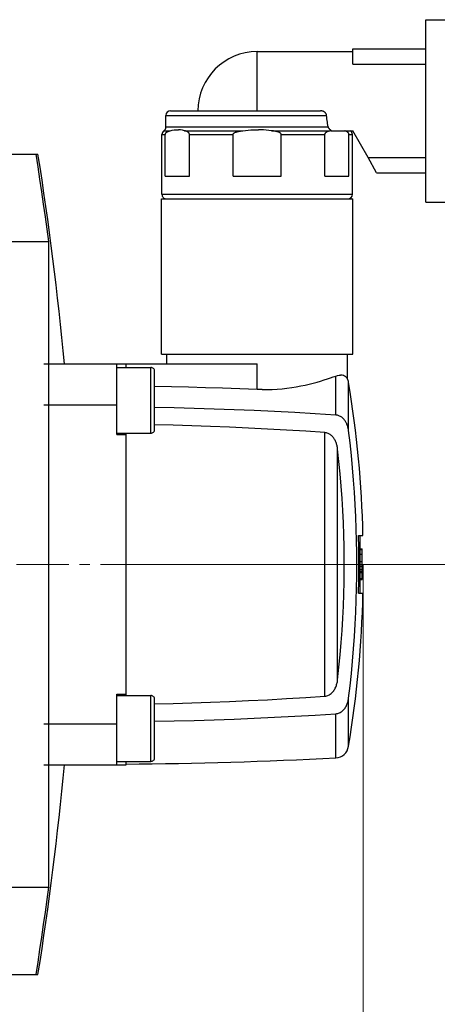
# Model space of a CAD drawing. Extents: x 0 to 1288, y 0 to 911.
# Tile 18 of 29: x 470 to 516, y 534 to 642. Entities that reach past the tile are written whole.
import ezdxf

# ---------------------------------------------------------------- set-up
doc = ezdxf.new("R2010")
doc.units = 0
doc.header["$LTSCALE"] = 15.34
doc.header["$MEASUREMENT"] = 0
doc.linetypes.add('CENTER', pattern=[0.6, 0.375, -0.075, 0.075, -0.075])
doc.layers.add('12000_RIGHT', color=7, linetype='CONTINUOUS')
doc.layers.add('12100_RIGHT_DIM', color=7, linetype='CONTINUOUS')

msp = doc.modelspace()

# ---------------------------------------------------------------- linework, layer by layer
at = {"layer": '12000_RIGHT', "color": 7, "linetype": 'CONTINUOUS', "lineweight": 25}
for p, q in [((514.570964, 642.032096), (517.070964, 642.032096)), ((514.570964, 622.032096), (514.570964, 642.032096)), ((496.070964, 638.532096), (506.570964, 638.532096)), ((496.070964, 632.032096), (496.070964, 638.532096)), ((506.570964, 638.832095), (514.570964, 638.832095)), ((506.570964, 637.15557), (506.570964, 638.832095)), ((506.570964, 637.15557), (514.570964, 637.15557)), ((486.570964, 632.032096), (502.999172, 632.032096)), ((503.03799, 632.031287), (502.999172, 632.032088)), ((503.076694, 632.028869), (503.03799, 632.031287)), ((503.115192, 632.024829), (503.076694, 632.028869)), ((503.153377, 632.019153), (503.115192, 632.024829)), ((503.19099, 632.011874), (503.153377, 632.019153)), ((503.22784, 632.003036), (503.19099, 632.011874)), ((503.263851, 631.99266), (503.22784, 632.003036)), ((503.298961, 631.980777), (503.263851, 631.99266)), ((503.333087, 631.967406), (503.298961, 631.980777)), ((503.366168, 631.952579), (503.333087, 631.967406)), ((503.398128, 631.936317), (503.366168, 631.952579)), ((503.428905, 631.918643), (503.398128, 631.936317)), ((503.458332, 631.899646), (503.428905, 631.918643)), ((503.486171, 631.879493), (503.458332, 631.899646)), ((503.512386, 631.858245), (503.486171, 631.879493)), ((503.536937, 631.83596), (503.512386, 631.858245)), ((486.070964, 631.532096), (503.68674, 631.532096)), ((486.070964, 630.272098), (486.070964, 631.532096)), ((503.559795, 631.812694), (503.536937, 631.83596)), ((503.580921, 631.788505), (503.559795, 631.812694)), ((503.600276, 631.763446), (503.580921, 631.788505)), ((503.6179, 631.737475), (503.600276, 631.763446)), ((503.633792, 631.710494), (503.6179, 631.737475)), ((503.647861, 631.682544), (503.633792, 631.710494)), ((503.659992, 631.653678), (503.647861, 631.682544)), ((503.670047, 631.624038), (503.659992, 631.653678)), ((503.677905, 631.593837), (503.670047, 631.624038)), ((503.683498, 631.563159), (503.677905, 631.593837)), ((503.68674, 631.532096), (503.683498, 631.563159)), ((503.701015, 631.350566), (503.686923, 631.532115)), ((503.71931, 631.169112), (503.701015, 631.350566)), ((503.741771, 630.988013), (503.71931, 631.169112)), ((503.768344, 630.807525), (503.741771, 630.988013)), ((503.798969, 630.627906), (503.768344, 630.807525)), ((485.850971, 629.852096), (486.543338, 629.852096)), ((486.070964, 630.272098), (503.871456, 630.272098)), ((486.127826, 629.676311), (486.148105, 629.692622)), ((486.148105, 629.692622), (486.168621, 629.707599)), ((486.168621, 629.707599), (486.189342, 629.721404)), ((486.189342, 629.721404), (486.210277, 629.734176)), ((486.210277, 629.734176), (486.23141, 629.746055)), ((486.23141, 629.746055), (486.252719, 629.757148)), ((486.252719, 629.757148), (486.274196, 629.76752)), ((486.274196, 629.76752), (486.295841, 629.777221)), ((486.295841, 629.777221), (486.317653, 629.786304)), ((486.317653, 629.786304), (486.339626, 629.794822)), ((486.339626, 629.794822), (486.361751, 629.802829)), ((486.361751, 629.802829), (486.384021, 629.810378)), ((486.384021, 629.810378), (486.406429, 629.817496)), ((486.406429, 629.817496), (486.428966, 629.824206)), ((486.428966, 629.824206), (486.451618, 629.830524)), ((486.451618, 629.830524), (486.474391, 629.836463)), ((486.474391, 629.836463), (486.497272, 629.842048)), ((486.497272, 629.842048), (486.520252, 629.847289)), ((486.520252, 629.847289), (486.543338, 629.852214)), ((486.543338, 629.852107), (486.760669, 629.897342)), ((486.760669, 629.897342), (486.989559, 629.938838)), ((486.989559, 629.938838), (487.216213, 629.96305)), ((487.216213, 629.96305), (487.43201, 629.96305)), ((487.658664, 629.938838), (487.43201, 629.96305)), ((487.887554, 629.897342), (487.658664, 629.938838)), ((488.104877, 629.852107), (487.887554, 629.897342)), ((488.104877, 629.852096), (494.509426, 629.852096)), ((488.127971, 629.847289), (488.104885, 629.852214)), ((488.150951, 629.842048), (488.127971, 629.847289)), ((488.173831, 629.836463), (488.150951, 629.842048)), ((488.196605, 629.830524), (488.173831, 629.836463)), ((488.219257, 629.824206), (488.196605, 629.830524)), ((488.241786, 629.817496), (488.219257, 629.824206)), ((488.264194, 629.810378), (488.241786, 629.817496)), ((488.286472, 629.802829), (488.264194, 629.810378)), ((488.308597, 629.794822), (488.286472, 629.802829)), ((488.33057, 629.786304), (488.308597, 629.794822)), ((488.352374, 629.777221), (488.33057, 629.786304)), ((488.374027, 629.76752), (488.352374, 629.777221)), ((488.395503, 629.757148), (488.374027, 629.76752)), ((488.416812, 629.746055), (488.395503, 629.757148)), ((488.437938, 629.734176), (488.416812, 629.746055)), ((488.458873, 629.721404), (488.437938, 629.734176)), ((488.479602, 629.707599), (488.458873, 629.721404)), ((488.500118, 629.692622), (488.479602, 629.707599)), ((488.520397, 629.676311), (488.500118, 629.692622)), ((493.678394, 629.676311), (493.718959, 629.692622)), ((493.718959, 629.692622), (493.759983, 629.707599)), ((493.759983, 629.707599), (493.801441, 629.721404)), ((493.801441, 629.721404), (493.843303, 629.734176)), ((493.843303, 629.734176), (493.885562, 629.746055)), ((493.885562, 629.746055), (493.92818, 629.757148)), ((493.92818, 629.757148), (493.971134, 629.76752)), ((493.971134, 629.76752), (494.01443, 629.777221)), ((494.01443, 629.777221), (494.058055, 629.786304)), ((494.058055, 629.786304), (494.101993, 629.794822)), ((494.101993, 629.794822), (494.146243, 629.802829)), ((494.146243, 629.802829), (494.190792, 629.810378)), ((494.190792, 629.810378), (494.235607, 629.817496)), ((494.235607, 629.817496), (494.280673, 629.824206)), ((494.280673, 629.824206), (494.325984, 629.830524)), ((494.325984, 629.830524), (494.371524, 629.836463)), ((494.371524, 629.836463), (494.417285, 629.842048)), ((494.417285, 629.842048), (494.463252, 629.847289)), ((494.463252, 629.847289), (494.509418, 629.852214)), ((494.509426, 629.852107), (494.782146, 629.880633)), ((494.782146, 629.880633), (495.067729, 629.909602)), ((495.067729, 629.909602), (495.359996, 629.935603)), ((495.359996, 629.935603), (495.651546, 629.954761)), ((495.651546, 629.954761), (495.934818, 629.96498)), ((495.934818, 629.96498), (496.207118, 629.96498)), ((496.490383, 629.954761), (496.207118, 629.96498)), ((496.78194, 629.935603), (496.490383, 629.954761)), ((497.074207, 629.909602), (496.78194, 629.935603)), ((497.359783, 629.880633), (497.074207, 629.909602)), ((497.632503, 629.852107), (497.359783, 629.880633)), ((497.632503, 629.852096), (504.037052, 629.852096)), ((497.686695, 629.8464), (497.632518, 629.852214)), ((497.740589, 629.840144), (497.686695, 629.8464)), ((497.7942, 629.833407), (497.740589, 629.840144)), ((497.847492, 629.826167), (497.7942, 629.833407)), ((497.900463, 629.818393), (497.847492, 629.826167)), ((497.953082, 629.810058), (497.900463, 629.818393)), ((498.005336, 629.801128), (497.953082, 629.810058)), ((498.05717, 629.791553), (498.005336, 629.801128)), ((498.108577, 629.781242), (498.05717, 629.791553)), ((498.159534, 629.770114), (498.108577, 629.781242)), ((498.210033, 629.758079), (498.159534, 629.770114)), ((498.260059, 629.745051), (498.210033, 629.758079)), ((498.309589, 629.730937), (498.260059, 629.745051)), ((498.35857, 629.715537), (498.309589, 629.730937)), ((498.406978, 629.69863), (498.35857, 629.715537)), ((498.454761, 629.679988), (498.406978, 629.69863)), ((503.62154, 629.676311), (503.641818, 629.692622)), ((503.641818, 629.692622), (503.662334, 629.707599)), ((503.662334, 629.707599), (503.683055, 629.721404)), ((503.683055, 629.721404), (503.70399, 629.734176)), ((503.70399, 629.734176), (503.725124, 629.746055)), ((503.725124, 629.746055), (503.746433, 629.757148)), ((503.746433, 629.757148), (503.767909, 629.76752)), ((503.767909, 629.76752), (503.789554, 629.777221)), ((503.789554, 629.777221), (503.811366, 629.786304)), ((503.833438, 630.44937), (503.798969, 630.627906)), ((503.811366, 629.786304), (503.833339, 629.794822)), ((503.833339, 629.794822), (503.855464, 629.802829)), ((503.871547, 630.272136), (503.833438, 630.44937)), ((503.855464, 629.802829), (503.877735, 629.810378)), ((503.87984, 630.239211), (503.871456, 630.272098)), ((503.877735, 629.810378), (503.900142, 629.817496)), ((503.890834, 630.20711), (503.87984, 630.239211)), ((503.904239, 630.175872), (503.890834, 630.20711)), ((503.900142, 629.817496), (503.922679, 629.824206)), ((503.919834, 630.145572), (503.904239, 630.175872)), ((503.937427, 630.116298), (503.919834, 630.145572)), ((503.922679, 629.824206), (503.945331, 629.830524)), ((503.956844, 630.088069), (503.937427, 630.116298)), ((503.945331, 629.830524), (503.968105, 629.836463)), ((503.977939, 630.060893), (503.956844, 630.088069)), ((503.968105, 629.836463), (503.990985, 629.842048)), ((504.000575, 630.034804), (503.977939, 630.060893)), ((503.990985, 629.842048), (504.013965, 629.847289)), ((504.0246, 630.00983), (504.000575, 630.034804)), ((504.013965, 629.847289), (504.037052, 629.852214)), ((504.049884, 629.986003), (504.0246, 630.00983)), ((504.037052, 629.852107), (504.05891, 629.856624)), ((504.076274, 629.963355), (504.049884, 629.986003)), ((504.05891, 629.856624), (504.080455, 629.861117)), ((504.103626, 629.94192), (504.076274, 629.963355)), ((504.080455, 629.861117), (504.102214, 629.86568)), ((504.102214, 629.86568), (504.12421, 629.870303)), ((504.131969, 629.921607), (504.103626, 629.94192)), ((504.12421, 629.870303), (504.146427, 629.874972)), ((504.161266, 629.9024), (504.131969, 629.921607)), ((504.146427, 629.874972), (504.168842, 629.879676)), ((504.191448, 629.884326), (504.161266, 629.9024)), ((504.168842, 629.879676), (504.191448, 629.884399)), ((504.19145, 629.884335), (504.202153, 629.832096)), ((504.202152, 629.832095), (506.570964, 629.832095)), ((505.703678, 629.826846), (505.684116, 629.832179)), ((505.723148, 629.821227), (505.703678, 629.826846)), ((505.742534, 629.815314), (505.723148, 629.821227)), ((505.761821, 629.809089), (505.742534, 629.815314)), ((505.781009, 629.802543), (505.761821, 629.809089)), ((505.800083, 629.795653), (505.781009, 629.802543)), ((505.819042, 629.78839), (505.800083, 629.795653)), ((505.837886, 629.780715), (505.819042, 629.78839)), ((505.856609, 629.772597), (505.837886, 629.780715)), ((505.875209, 629.764003), (505.856609, 629.772597)), ((505.89368, 629.754893), (505.875209, 629.764003)), ((505.912021, 629.745242), (505.89368, 629.754893)), ((505.930232, 629.735004), (505.912021, 629.745242)), ((505.948306, 629.724105), (505.930232, 629.735004)), ((505.96622, 629.712466), (505.948306, 629.724105)), ((505.983982, 629.699988), (505.96622, 629.712466)), ((506.001575, 629.686591), (505.983982, 629.699988)), ((506.018985, 629.672118), (506.001575, 629.686591)), ((508.223369, 626.908622), (506.570964, 629.832095)), ((485.630969, 629.432098), (486.002788, 629.432098)), ((485.630969, 622.882094), (485.630969, 629.432098)), ((486.002788, 624.852096), (486.002788, 629.432098)), ((486.002796, 629.432098), (486.005985, 629.478438)), ((486.005985, 629.478438), (486.016467, 629.520743)), ((486.016467, 629.520743), (486.030986, 629.555877)), ((486.030986, 629.555877), (486.048847, 629.587443)), ((486.048847, 629.587443), (486.068439, 629.615062)), ((486.068439, 629.615062), (486.088161, 629.63829)), ((486.088161, 629.63829), (486.107829, 629.658324)), ((486.107829, 629.658324), (486.127826, 629.676311)), ((488.540393, 629.658324), (488.520397, 629.676311)), ((488.560054, 629.63829), (488.540393, 629.658324)), ((488.579784, 629.615062), (488.560054, 629.63829)), ((488.599376, 629.587443), (488.579784, 629.615062)), ((488.617237, 629.555877), (488.599376, 629.587443)), ((488.631755, 629.520743), (488.617237, 629.555877)), ((488.64223, 629.478438), (488.631755, 629.520743)), ((488.64542, 629.432098), (488.64223, 629.478438)), ((488.645435, 629.432098), (493.428317, 629.432098)), ((488.645435, 624.852096), (488.645435, 629.432098)), ((493.428317, 624.852096), (493.428317, 629.432098)), ((493.42834, 629.432098), (493.434719, 629.478438)), ((493.434719, 629.478438), (493.455684, 629.520743)), ((493.455684, 629.520743), (493.484714, 629.555877)), ((493.484714, 629.555877), (493.520435, 629.587443)), ((493.520435, 629.587443), (493.559619, 629.615062)), ((493.559619, 629.615062), (493.599071, 629.63829)), ((493.599071, 629.63829), (493.6384, 629.658324)), ((493.6384, 629.658324), (493.678394, 629.676311)), ((498.501811, 629.659144), (498.454761, 629.679988)), ((498.547931, 629.635505), (498.501811, 629.659144)), ((498.594409, 629.607101), (498.547931, 629.635505)), ((498.639217, 629.57281), (498.594409, 629.607101)), ((498.677089, 629.533382), (498.639217, 629.57281)), ((498.704563, 629.485866), (498.677089, 629.533382)), ((498.713588, 629.432098), (498.704563, 629.485866)), ((498.713619, 629.432098), (503.496501, 629.432098)), ((498.713619, 624.852096), (498.713619, 629.432098)), ((503.496501, 624.852096), (503.496501, 629.432098)), ((503.496509, 629.432098), (503.499698, 629.478438)), ((503.499698, 629.478438), (503.510181, 629.520743)), ((503.510181, 629.520743), (503.5247, 629.555877)), ((503.5247, 629.555877), (503.54256, 629.587443)), ((503.54256, 629.587443), (503.562152, 629.615062)), ((503.562152, 629.615062), (503.581874, 629.63829)), ((503.581874, 629.63829), (503.601543, 629.658324)), ((503.601543, 629.658324), (503.62154, 629.676311)), ((506.036174, 629.656337), (506.018985, 629.672118)), ((506.053111, 629.639003), (506.036174, 629.656337)), ((506.070072, 629.619372), (506.053111, 629.639003)), ((506.087131, 629.596442), (506.070072, 629.619372)), ((506.103267, 629.570472), (506.087131, 629.596442)), ((506.11745, 629.541755), (506.103267, 629.570472)), ((506.128887, 629.509639), (506.11745, 629.541755)), ((506.136836, 629.472358), (506.128887, 629.509639)), ((506.139133, 629.432098), (506.136836, 629.472358)), ((506.139148, 629.432098), (506.510967, 629.432098)), ((506.139148, 624.852096), (506.139148, 629.432098)), ((506.510967, 622.882094), (506.510967, 629.432098)), ((467.667976, 627.282096), (471.832431, 627.282096)), ((472.04811, 625.908183), (471.832393, 627.282088)), ((471.832427, 627.282096), (471.895362, 627.282096)), ((471.895362, 627.282096), (471.946647, 627.282096)), ((471.946647, 627.282096), (471.986377, 627.282096)), ((471.986377, 627.282096), (472.01464, 627.282096)), ((472.01464, 627.282096), (472.031532, 627.282096)), ((472.031532, 627.282096), (472.037139, 627.282096)), ((509.17097, 625.232097), (508.223369, 626.908622)), ((508.223369, 626.908622), (514.570964, 626.908622)), ((472.258079, 624.53511), (472.04811, 625.908183)), ((472.462291, 623.162978), (472.258079, 624.53511)), ((486.002788, 624.852096), (488.645435, 624.852096)), ((493.428317, 624.852096), (498.713619, 624.852096)), ((503.496501, 624.852096), (506.139148, 624.852096)), ((509.17097, 625.232097), (514.570964, 625.232097)), ((472.660743, 621.791896), (472.462291, 623.162978)), ((485.570964, 622.382094), (506.570964, 622.382094)), ((485.570964, 605.332095), (485.570964, 622.382094)), ((485.630969, 622.882094), (506.510967, 622.882094)), ((506.570964, 605.332095), (506.570964, 622.382094)), ((472.853435, 620.42197), (472.660743, 621.791896)), ((514.570964, 622.032096), (517.070964, 622.032096)), ((473.040367, 619.053306), (472.853435, 620.42197)), ((473.22153, 617.686015), (473.040367, 619.053306)), ((468.841793, 617.686015), (473.22153, 617.686015)), ((473.22153, 546.878177), (473.22153, 617.686015)), ((485.570964, 605.332095), (506.570964, 605.332095)), ((486.17097, 604.282096), (486.17097, 605.332095)), ((505.970966, 602.638402), (505.970966, 605.332095)), ((472.690967, 604.282096), (496.070964, 604.282096)), ((480.690967, 599.782096), (480.690967, 604.282096)), ((480.690967, 603.89174), (484.416515, 603.89174)), ((481.690967, 603.891742), (481.690967, 604.282096)), ((484.416515, 596.672452), (484.416515, 603.89174)), ((496.070964, 601.476039), (496.070964, 604.282096)), ((484.83047, 597.086402), (484.83047, 603.47779)), ((503.766956, 602.625989), (504.099346, 602.737113)), ((504.099346, 602.737113), (504.407627, 602.844306)), ((504.407627, 602.844306), (504.690967, 602.94625)), ((504.690967, 602.94625), (504.870037, 602.999995)), ((504.690967, 598.666934), (504.690967, 602.94625)), ((504.870037, 602.999995), (505.045551, 603.031726)), ((505.045551, 603.031726), (505.214969, 603.041278)), ((505.375736, 603.028487), (505.214969, 603.041278)), ((505.525302, 602.993186), (505.375736, 603.028487)), ((505.655025, 602.938912), (505.525302, 602.993186)), ((505.759014, 602.874196), (505.655025, 602.938912)), ((505.839519, 602.806142), (505.759014, 602.874196)), ((505.898769, 602.741857), (505.839519, 602.806142)), ((505.938999, 602.688441), (505.898769, 602.741857)), ((505.962795, 602.651887), (505.938999, 602.688441)), ((486.676113, 601.753152), (484.83047, 601.78659)), ((488.534, 601.712564), (486.676113, 601.753152)), ((490.403278, 601.664689), (488.534, 601.712564)), ((492.283092, 601.609399), (490.403278, 601.664689)), ((494.172603, 601.546559), (492.283092, 601.609399)), ((498.81145, 601.557098), (499.339237, 601.615796)), ((499.339237, 601.615796), (499.854961, 601.686254)), ((499.854961, 601.686254), (500.357593, 601.767207)), ((500.357593, 601.767207), (500.846095, 601.85739)), ((500.846095, 601.85739), (501.319446, 601.955535)), ((501.319446, 601.955535), (501.776393, 602.060277)), ((501.776393, 602.060277), (502.215022, 602.169824)), ((502.215022, 602.169824), (502.634319, 602.282657)), ((502.634319, 602.282657), (503.033382, 602.397294)), ((503.033382, 602.397294), (503.411304, 602.512252)), ((503.411304, 602.512252), (503.766956, 602.625989)), ((505.970966, 602.638286), (505.962795, 602.651887)), ((506.090969, 596.970612), (506.090969, 602.232097)), ((496.070964, 601.476039), (494.172603, 601.546559)), ((496.624309, 601.462693), (496.070987, 601.476609)), ((496.624309, 601.462693), (497.176364, 601.463882)), ((497.176364, 601.463882), (497.726146, 601.480138)), ((497.726146, 601.480138), (498.272632, 601.511426)), ((498.272632, 601.511426), (498.81145, 601.557098)), ((472.690967, 599.782096), (480.690967, 599.782096)), ((480.690967, 596.532096), (480.690967, 599.782096)), ((486.982852, 599.447328), (484.830532, 599.492242)), ((489.153179, 599.391259), (486.982852, 599.447328)), ((491.339633, 599.323751), (489.153179, 599.391259)), ((493.540309, 599.24451), (491.339633, 599.323751)), ((495.753322, 599.153323), (493.540309, 599.24451)), ((497.976779, 599.050071), (495.753322, 599.153323)), ((500.208797, 598.934642), (497.976779, 599.050071)), ((502.447483, 598.806926), (500.208797, 598.934642)), ((504.690959, 598.666812), (502.447483, 598.806926)), ((504.778736, 598.657085), (504.690959, 598.666839)), ((504.867137, 598.640496), (504.778736, 598.657085)), ((504.95412, 598.617072), (504.867137, 598.640496)), ((505.03786, 598.587848), (504.95412, 598.617072)), ((505.116619, 598.554147), (505.03786, 598.587848)), ((505.191883, 598.515695), (505.116619, 598.554147)), ((505.267162, 598.470904), (505.191883, 598.515695)), ((505.341098, 598.420402), (505.267162, 598.470904)), ((505.412319, 598.364844), (505.341098, 598.420402)), ((505.479717, 598.305266), (505.412319, 598.364844)), ((486.860294, 597.54452), (484.83044, 597.595963)), ((488.905338, 597.482563), (486.860294, 597.54452)), ((490.963725, 597.409822), (488.905338, 597.482563)), ((493.033618, 597.326108), (490.963725, 597.409822)), ((495.113162, 597.231304), (493.033618, 597.326108)), ((505.542537, 598.243133), (505.479717, 598.305266)), ((505.60004, 598.179927), (505.542537, 598.243133)), ((505.653491, 598.11471), (505.60004, 598.179927)), ((505.705371, 598.044727), (505.653491, 598.11471)), ((505.755039, 597.97074), (505.705371, 598.044727)), ((505.80183, 597.893558), (505.755039, 597.97074)), ((505.845111, 597.814012), (505.80183, 597.893558)), ((505.884593, 597.733127), (505.845111, 597.814012)), ((505.920162, 597.652017), (505.884593, 597.733127)), ((505.951694, 597.571797), (505.920162, 597.652017)), ((505.979366, 597.492665), (505.951694, 597.571797)), ((506.004688, 597.410649), (505.979366, 597.492665)), ((506.027645, 597.325717), (506.004688, 597.410649)), ((506.047977, 597.238556), (506.027645, 597.325717)), ((480.690967, 596.672452), (484.416515, 596.672452)), ((480.690967, 596.532096), (481.690967, 596.532096)), ((481.690967, 596.532096), (481.690967, 596.672452)), ((481.690967, 568.032096), (481.690967, 596.532096)), ((497.200511, 597.125293), (495.113162, 597.231304)), ((499.293826, 597.007959), (497.200511, 597.125293)), ((501.391261, 596.879183), (499.293826, 597.007959)), ((503.490962, 596.738852), (501.391261, 596.879183)), ((503.582126, 596.727943), (503.490962, 596.738773)), ((503.49097, 567.825319), (503.49097, 596.738873)), ((503.673709, 596.709345), (503.582126, 596.727943)), ((503.763347, 596.683145), (503.673709, 596.709345)), ((503.848941, 596.650737), (503.763347, 596.683145)), ((503.928638, 596.613665), (503.848941, 596.650737)), ((504.006351, 596.570459), (503.928638, 596.613665)), ((504.083423, 596.520552), (504.006351, 596.570459)), ((504.158344, 596.46472), (504.083423, 596.520552)), ((504.229694, 596.403839), (504.158344, 596.46472)), ((504.296527, 596.339382), (504.229694, 596.403839)), ((504.358081, 596.273033), (504.296527, 596.339382)), ((504.414005, 596.205969), (504.358081, 596.273033)), ((504.467555, 596.134712), (504.414005, 596.205969)), ((506.065425, 597.149851), (506.047977, 597.238556)), ((506.079738, 597.060291), (506.065425, 597.149851)), ((506.090885, 596.970603), (506.079738, 597.060291)), ((506.252452, 595.604914), (506.090938, 596.970609)), ((504.519069, 596.058935), (504.467555, 596.134712)), ((504.567912, 595.979488), (504.519069, 596.058935)), ((504.61346, 595.897224), (504.567912, 595.979488)), ((504.655246, 595.813089), (504.61346, 595.897224)), ((504.693149, 595.728209), (504.655246, 595.813089)), ((504.727069, 595.643723), (504.693149, 595.728209)), ((504.756923, 595.560772), (504.727069, 595.643723)), ((504.783603, 595.477386), (504.756923, 595.560772)), ((504.808116, 595.390748), (504.783603, 595.477386)), ((504.830242, 595.301495), (504.808116, 595.390748)), ((504.849765, 595.210267), (504.830242, 595.301495)), ((504.866466, 595.117706), (504.849765, 595.210267)), ((506.397281, 594.242849), (506.252452, 595.604914)), ((504.880161, 595.024457), (504.866466, 595.117706)), ((504.89088, 594.931197), (504.880161, 595.024457)), ((505.039379, 593.5712), (504.890964, 594.931207)), ((504.890964, 569.632985), (504.890964, 594.931207)), ((506.525638, 592.885218), (506.397281, 594.242849)), ((505.170574, 592.215838), (505.039379, 593.5712)), ((505.284671, 590.865943), (505.170574, 592.215838)), ((506.637775, 591.532837), (506.525638, 592.885218)), ((505.381816, 589.522342), (505.284671, 590.865943)), ((506.733943, 590.186526), (506.637775, 591.532837)), ((506.814388, 588.847103), (506.733943, 590.186526)), ((505.462131, 588.185861), (505.381816, 589.522342)), ((506.87939, 587.515387), (506.814388, 588.847103)), ((505.525791, 586.857327), (505.462131, 588.185861)), ((505.573085, 585.537574), (505.525791, 586.857327)), ((506.929317, 586.192205), (506.87939, 587.515387)), ((505.604328, 584.227439), (505.573085, 585.537574)), ((506.964527, 584.878379), (506.929317, 586.192205)), ((507.18655, 585.452096), (507.669773, 585.452096)), ((507.19746, 584.995276), (507.186557, 585.452096)), ((507.186588, 585.450929), (507.351131, 585.450929)), ((507.351131, 579.112096), (507.351131, 585.450929)), ((506.985393, 583.574734), (506.964527, 584.878379)), ((507.206645, 584.539717), (507.19746, 584.995276)), ((507.214122, 584.085455), (507.206645, 584.539717)), ((505.6198, 582.927757), (505.604328, 584.227439)), ((506.992267, 582.282096), (506.985393, 583.574734)), ((507.219905, 583.632525), (507.214122, 584.085455)), ((507.224018, 583.180965), (507.219905, 583.632525)), ((507.351131, 583.974404), (507.596034, 583.974404)), ((507.351131, 583.901004), (507.596034, 583.901004)), ((507.351131, 583.392126), (507.596034, 583.392126)), ((507.596034, 583.901004), (507.596034, 583.974404)), ((507.596034, 583.392126), (507.596034, 583.901004)), ((507.596034, 582.584456), (507.596034, 583.392126)), ((505.6198, 581.636435), (505.6198, 582.927757)), ((506.985393, 580.989458), (506.992267, 582.282096)), ((507.226474, 582.73081), (507.224018, 583.180965)), ((507.227291, 582.282096), (507.226474, 582.73081)), ((507.226474, 581.833382), (507.227291, 582.282096)), ((507.351131, 582.584456), (507.596034, 582.584456)), ((507.596034, 582.068575), (507.596034, 582.584456)), ((505.604328, 580.336753), (505.6198, 581.636435)), ((507.219905, 580.931667), (507.224018, 581.383227)), ((507.224018, 581.383227), (507.226474, 581.833382)), ((507.351131, 582.068575), (507.596034, 582.068575)), ((507.351131, 581.723098), (507.596034, 581.723098)), ((507.351131, 581.484998), (507.596034, 581.484998)), ((507.351131, 581.400963), (507.596034, 581.400963)), ((507.596034, 581.723098), (507.596034, 582.068575)), ((507.596034, 581.484998), (507.596034, 581.723098)), ((507.596034, 581.400964), (507.596034, 581.484998)), ((507.596034, 580.613264), (507.596034, 581.400963)), ((505.573085, 579.026618), (505.604328, 580.336753)), ((506.964527, 579.685813), (506.985393, 580.989458)), ((507.19746, 579.568916), (507.206645, 580.024475)), ((507.206645, 580.024475), (507.214122, 580.478737)), ((507.214122, 580.478737), (507.219905, 580.931667)), ((507.351131, 580.738021), (507.596034, 580.738021)), ((507.351131, 580.613264), (507.596034, 580.613264)), ((505.525791, 577.706865), (505.573085, 579.026618)), ((506.929317, 578.371987), (506.964527, 579.685813)), ((507.18655, 579.112096), (507.669773, 579.112096)), ((507.186557, 579.112096), (507.19746, 579.568916)), ((506.87939, 577.048805), (506.929317, 578.371987)), ((505.462131, 576.378331), (505.525791, 577.706865)), ((506.814388, 575.717089), (506.87939, 577.048805)), ((505.381816, 575.04185), (505.462131, 576.378331)), ((506.733943, 574.377666), (506.814388, 575.717089)), ((505.284671, 573.698249), (505.381816, 575.04185)), ((505.170574, 572.348354), (505.284671, 573.698249)), ((506.637775, 573.031355), (506.733943, 574.377666)), ((506.525638, 571.678974), (506.637775, 573.031355)), ((505.039379, 570.992992), (505.170574, 572.348354)), ((506.397281, 570.321343), (506.525638, 571.678974)), ((504.890964, 569.632985), (505.039379, 570.992992)), ((506.252452, 568.959278), (506.397281, 570.321343)), ((504.78693, 569.097936), (504.815113, 569.20036)), ((504.815113, 569.20036), (504.839916, 569.306121)), ((504.839916, 569.306121), (504.860988, 569.414179)), ((504.860988, 569.414179), (504.877994, 569.523498)), ((504.877994, 569.523498), (504.89088, 569.632995)), ((504.174205, 568.112318), (504.256427, 568.185242)), ((504.256427, 568.185242), (504.332012, 568.262186)), ((504.332012, 568.262186), (504.399784, 568.340483)), ((504.399784, 568.340483), (504.46297, 568.423092)), ((504.46297, 568.423092), (504.523433, 568.512032)), ((504.523433, 568.512032), (504.580142, 568.605927)), ((504.580142, 568.605927), (504.632099, 568.703384)), ((504.632099, 568.703384), (504.678783, 568.802754)), ((504.678783, 568.802754), (504.720043, 568.902194)), ((504.720043, 568.902194), (504.75571, 568.999861)), ((504.75571, 568.999861), (504.78693, 569.097936)), ((506.090938, 567.593583), (506.252452, 568.959278)), ((480.690967, 568.032096), (481.690967, 568.032096)), ((480.690967, 560.282096), (480.690967, 568.032096)), ((480.690967, 567.89174), (484.416515, 567.89174)), ((481.690967, 567.89174), (481.690967, 568.032096)), ((484.416515, 560.672452), (484.416515, 567.89174)), ((484.83047, 561.086402), (484.83047, 567.47779)), ((486.860294, 567.019672), (488.905338, 567.081629)), ((488.905338, 567.081629), (490.963725, 567.15437)), ((490.963725, 567.15437), (493.033618, 567.238084)), ((493.033618, 567.238084), (495.113162, 567.332888)), ((495.113162, 567.332888), (497.200511, 567.438899)), ((497.200511, 567.438899), (499.293826, 567.556233)), ((499.293826, 567.556233), (501.391261, 567.685009)), ((501.391261, 567.685009), (503.490962, 567.82534)), ((503.490962, 567.825419), (503.598094, 567.838919)), ((503.598094, 567.838919), (503.705219, 567.863155)), ((503.705219, 567.863155), (503.808635, 567.897285)), ((503.808635, 567.897285), (503.905033, 567.9388)), ((503.905033, 567.9388), (503.996219, 567.987701)), ((503.996219, 567.987701), (504.086734, 568.04595)), ((504.086734, 568.04595), (504.174205, 568.112318)), ((505.950405, 566.988941), (505.982791, 567.082035)), ((505.982791, 567.082035), (506.011936, 567.179114)), ((506.011936, 567.179114), (506.037715, 567.279924)), ((506.037715, 567.279924), (506.059703, 567.383355)), ((506.059703, 567.383355), (506.07748, 567.488295)), ((506.07748, 567.488295), (506.090885, 567.593589)), ((506.090969, 562.332095), (506.090969, 567.59358)), ((484.83044, 566.968229), (486.860294, 567.019672)), ((504.897647, 565.931102), (504.998325, 565.961728)), ((504.998325, 565.961728), (505.09328, 565.999393)), ((505.09328, 565.999393), (505.182041, 566.043111)), ((505.182041, 566.043111), (505.270412, 566.095368)), ((505.270412, 566.095368), (505.356861, 566.155461)), ((505.356861, 566.155461), (505.439189, 566.222261)), ((505.439189, 566.222261), (505.515834, 566.293825)), ((505.515834, 566.293825), (505.58559, 566.367756)), ((505.58559, 566.367756), (505.648899, 566.443612)), ((505.648899, 566.443612), (505.709789, 566.525751)), ((505.709789, 566.525751), (505.767551, 566.61331)), ((505.767551, 566.61331), (505.821109, 566.704984)), ((505.821109, 566.704984), (505.869602, 566.799327)), ((505.869602, 566.799327), (505.912769, 566.89458)), ((505.912769, 566.89458), (505.950405, 566.988941)), ((484.830532, 565.07195), (486.982852, 565.116864)), ((486.982852, 565.116864), (489.153179, 565.172933)), ((489.153179, 565.172933), (491.339633, 565.240441)), ((491.339633, 565.240441), (493.540309, 565.319682)), ((493.540309, 565.319682), (495.753322, 565.410869)), ((495.753322, 565.410869), (497.976779, 565.514121)), ((497.976779, 565.514121), (500.208797, 565.62955)), ((500.208797, 565.62955), (502.447483, 565.757266)), ((502.447483, 565.757266), (504.690959, 565.89738)), ((504.690959, 565.897353), (504.794124, 565.909495)), ((504.690967, 561.052096), (504.690967, 565.897258)), ((504.794124, 565.909495), (504.897647, 565.931102)), ((472.690967, 564.782096), (480.690967, 564.782096)), ((480.690967, 560.672452), (484.416515, 560.672452)), ((481.690967, 560.282096), (481.690967, 560.672454)), ((472.690967, 560.282096), (481.690967, 560.282096)), ((468.841793, 546.878177), (473.22153, 546.878177)), ((473.040367, 545.510886), (473.22153, 546.878177)), ((472.853435, 544.142222), (473.040367, 545.510886)), ((472.660743, 542.772296), (472.853435, 544.142222)), ((472.462291, 541.401214), (472.660743, 542.772296)), ((472.258079, 540.029082), (472.462291, 541.401214)), ((472.04811, 538.656009), (472.258079, 540.029082)), ((471.832393, 537.282104), (472.04811, 538.656009)), ((304.230968, 537.282096), (472.037139, 537.282096))]:
    msp.add_line(p, q, dxfattribs=at)
at = {"layer": '12000_RIGHT', "color": 7, "linetype": 'CENTER', "lineweight": 13}
msp.add_line((267.190967, 582.282096), (532.190967, 582.282096), dxfattribs=at)
at = {"layer": '12000_RIGHT', "color": 7, "linetype": 'CONTINUOUS', "lineweight": 25}
for centre, radius, start, end in [((496.070967, 632.032096), 6.5, 90.000024, 180), ((486.570967, 631.532096), 0.5, 90.000315, 180), ((486.130934, 629.437827), 0.5, 124.050926, 180.656624), ((485.571, 630.266365), 0.5, 304.051582, 0.656991), ((506.011, 629.437827), 0.5, 359.343379, 52.049055), ((124.249829, 571.704881), 352.2, 5.307269, 9.079232), ((486.130967, 622.882096), 0.5, 180.000175, 270.00028), ((506.010967, 622.882096), 0.5, 269.999965, 359.999825), ((484.416517, 603.47779), 0.41395, 0, 90.000306), ((504.60684, 602.014457), 1.5, 8.342666, 24.578426), ((392.693864, 583.098431), 115, 1.172735, 9.577393), ((484.416517, 597.086402), 0.41395, 269.999694, 0), ((392.693864, 581.465761), 115, 350.422607, 358.827265), ((484.416517, 567.47779), 0.41395, 0, 90.000306), ((504.60684, 562.549735), 1.5, 273.215107, 351.657334), ((476.792963, 1115.350483), 555, 270.505655, 272.881283), ((484.416517, 561.086402), 0.41395, 269.999694, 0), ((124.249829, 592.859311), 352.2, 350.920768, 354.692731)]:
    msp.add_arc(centre, radius, start, end, dxfattribs=at)
at = {"layer": '12100_RIGHT_DIM', "color": 7, "linetype": 'CONTINUOUS', "lineweight": 13}
for p, q in [((483.790967, 582.282096), (561.190967, 582.282096)), ((507.690967, 476.282096), (507.690967, 582.282096)), ((507.690967, 421.282096), (507.690967, 582.282096))]:
    msp.add_line(p, q, dxfattribs=at)

doc.saveas('drawing.dxf')
